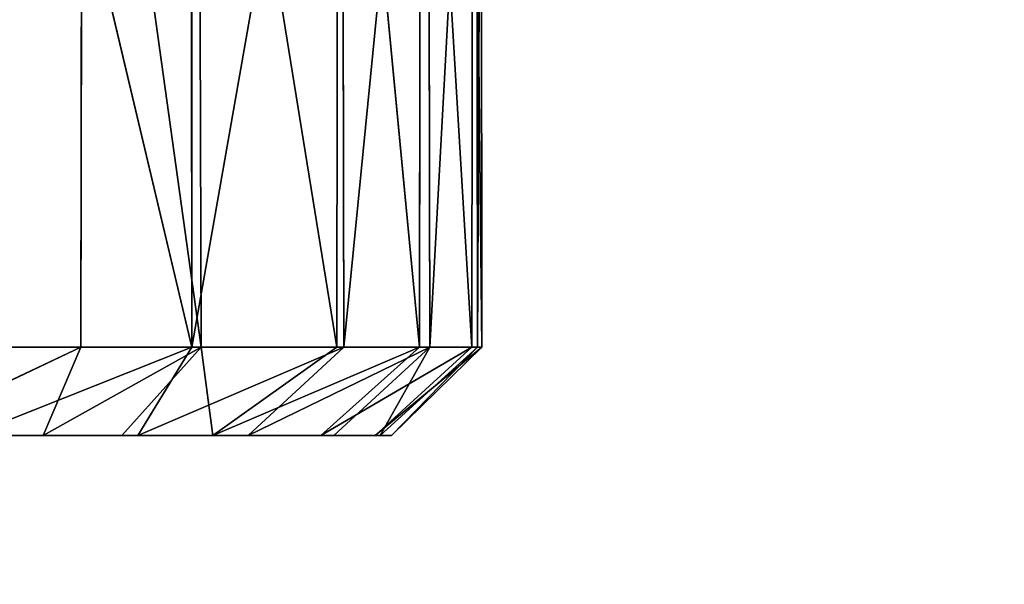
# Model space of a CAD drawing. Extents: x 0 to 35.8, y 0 to 26.7.
# Tile 93 of 227: x 10.8 to 11.655, y 1.057 to 1.548. Entities that reach past the tile are written whole.
import ezdxf

# ---------------------------------------------------------------- set-up
doc = ezdxf.new("R2010")
doc.units = 0
doc.header["$MEASUREMENT"] = 0
doc.layers.get('0').update_dxf_attribs({"color": 13, "linetype": 'CONTINUOUS'})
for name, color, linetype in [('HDS8645C_-_BODY', 252, 'CONTINUOUS'), ('HDS8645C_-_CERAMIC_TOP', 29, 'CONTINUOUS'), ('HEI8056C_-_KNOBS', 252, 'CONTINUOUS')]:
    doc.layers.add(name, color=color, linetype=linetype)

# ---------------------------------------------------------------- blocks, each defined once
blk = doc.blocks.new('HIS8055U_TRADECAD_DXF')
at = {"layer": 'HEI8056C_-_KNOBS', "color": 0}
for p, q in [((-6.95265, -12.1075, 12.28365), (-7.12875, -11.3643, 12.12505)), ((-6.95265, -12.1075, 12.28365), (-7.12875, -11.3643, 12.12505)), ((-7.04775, -11.3644, 13.71575), (-7.04895, -12.1075, 13.71675)), ((-7.04775, -11.3644, 13.71575), (-7.04895, -12.1075, 13.71675)), ((-7.04775, -11.3644, 13.71575), (-6.94455, -12.1075, 13.61695)), ((-7.04775, -11.3644, 13.71575), (-6.94455, -12.1075, 13.61695)), ((-6.95265, -12.1075, 12.28365), (-6.95285, -11.3643, 12.27845)), ((-6.95265, -12.1075, 12.28365), (-6.95285, -11.3643, 12.27845)), ((-6.82215, -11.3644, 12.46685), (-6.95265, -12.1075, 12.28365)), ((-6.82215, -11.3644, 12.46685), (-6.95265, -12.1075, 12.28365)), ((-6.94665, -11.3644, 13.61975), (-6.82665, -12.1075, 13.45525)), ((-6.94455, -12.1075, 13.61695), (-6.94665, -11.3644, 13.61975)), ((-6.94665, -11.3644, 13.61975), (-6.82665, -12.1075, 13.45525)), ((-6.94455, -12.1075, 13.61695), (-6.94665, -11.3644, 13.61975)), ((-6.82575, -11.3643, 13.45585), (-6.82665, -12.1075, 13.45525)), ((-6.82575, -11.3643, 13.45585), (-6.82665, -12.1075, 13.45525)), ((-6.82575, -11.3643, 13.45585), (-6.75495, -12.1075, 13.29335)), ((-6.82575, -11.3643, 13.45585), (-6.75495, -12.1075, 13.29335)), ((-6.82215, -11.3644, 12.46685), (-6.82065, -12.1075, 12.46615)), ((-6.82215, -11.3644, 12.46685), (-6.82065, -12.1075, 12.46615)), ((-6.74745, -11.3643, 12.65455), (-6.82065, -12.1075, 12.46615)), ((-6.74745, -11.3643, 12.65455), (-6.82065, -12.1075, 12.46615)), ((-6.75495, -12.1075, 13.29335), (-6.75405, -11.3643, 13.29265)), ((-6.75495, -12.1075, 13.29335), (-6.75405, -11.3643, 13.29265)), ((-6.75405, -11.3643, 13.29265), (-6.70935, -12.1075, 13.13555)), ((-6.75405, -11.3643, 13.29265), (-6.70935, -12.1075, 13.13555)), ((-6.74745, -11.3643, 12.65455), (-6.74585, -12.1075, 12.65505)), ((-6.74745, -11.3643, 12.65455), (-6.74585, -12.1075, 12.65505)), ((-6.70545, -11.3643, 12.83105), (-6.74585, -12.1075, 12.65505)), ((-6.70545, -11.3643, 12.83105), (-6.74585, -12.1075, 12.65505)), ((-6.70845, -11.3643, 13.13355), (-6.70935, -12.1075, 13.13555)), ((-6.70845, -11.3643, 13.13355), (-6.70935, -12.1075, 13.13555)), ((-6.70845, -11.3643, 13.13355), (-6.70085, -12.1075, 12.97735)), ((-6.70845, -11.3643, 13.13355), (-6.70085, -12.1075, 12.97735)), ((-6.70445, -12.1075, 12.83195), (-6.70545, -11.3643, 12.83105)), ((-6.70445, -12.1075, 12.83195), (-6.70545, -11.3643, 12.83105)), ((-6.70135, -11.3643, 12.97605), (-6.70445, -12.1075, 12.83195)), ((-6.70135, -11.3643, 12.97605), (-6.70445, -12.1075, 12.83195)), ((-6.70135, -11.3643, 12.97605), (-6.70085, -12.1075, 12.97735)), ((-6.70135, -11.3643, 12.97605), (-6.70085, -12.1075, 12.97735)), ((-7.21145, -12.1842, 13.73385), (-7.04895, -12.1075, 13.71675)), ((-7.21145, -12.1842, 13.73385), (-7.04895, -12.1075, 13.71675)), ((-7.04895, -12.1075, 13.71675), (-7.20615, -12.1075, 13.82935)), ((-7.04895, -12.1075, 13.71675), (-7.20615, -12.1075, 13.82935)), ((-7.14555, -12.1842, 12.21095), (-6.95265, -12.1075, 12.28365)), ((-7.14555, -12.1842, 12.21095), (-6.95265, -12.1075, 12.28365)), ((-7.12885, -12.1075, 12.12615), (-6.95265, -12.1075, 12.28365)), ((-7.12885, -12.1075, 12.12615), (-6.95265, -12.1075, 12.28365)), ((-7.08155, -12.1842, 13.62205), (-6.94455, -12.1075, 13.61695)), ((-7.08155, -12.1842, 13.62205), (-6.94455, -12.1075, 13.61695)), ((-7.08155, -12.1842, 13.62205), (-7.04895, -12.1075, 13.71675)), ((-7.08155, -12.1842, 13.62205), (-7.04895, -12.1075, 13.71675)), ((-6.94455, -12.1075, 13.61695), (-7.04895, -12.1075, 13.71675)), ((-6.94455, -12.1075, 13.61695), (-7.04895, -12.1075, 13.71675)), ((-6.94455, -12.1075, 13.61695), (-7.01345, -12.1842, 13.55665)), ((-6.94455, -12.1075, 13.61695), (-7.01345, -12.1842, 13.55665)), ((-6.95265, -12.1075, 12.28365), (-6.99945, -12.1842, 12.34965)), ((-6.99945, -12.1842, 12.34965), (-6.82065, -12.1075, 12.46615)), ((-6.99945, -12.1842, 12.34965), (-6.82065, -12.1075, 12.46615)), ((-6.95265, -12.1075, 12.28365), (-6.99945, -12.1842, 12.34965)), ((-6.82065, -12.1075, 12.46615), (-6.95265, -12.1075, 12.28365)), ((-6.82065, -12.1075, 12.46615), (-6.95265, -12.1075, 12.28365)), ((-6.82665, -12.1075, 13.45525), (-6.94455, -12.1075, 13.61695)), ((-6.82665, -12.1075, 13.45525), (-6.94455, -12.1075, 13.61695)), ((-6.93435, -12.1842, 13.45585), (-6.94455, -12.1075, 13.61695)), ((-6.93435, -12.1842, 13.45585), (-6.94455, -12.1075, 13.61695)), ((-6.82665, -12.1075, 13.45525), (-6.93435, -12.1842, 13.45585)), ((-6.93435, -12.1842, 13.45585), (-6.75495, -12.1075, 13.29335)), ((-6.82665, -12.1075, 13.45525), (-6.93435, -12.1842, 13.45585)), ((-6.93435, -12.1842, 13.45585), (-6.75495, -12.1075, 13.29335)), ((-6.90355, -12.1842, 12.48955), (-6.82065, -12.1075, 12.46615)), ((-6.90355, -12.1842, 12.48955), (-6.82065, -12.1075, 12.46615)), ((-6.90355, -12.1842, 12.48955), (-6.74585, -12.1075, 12.65505)), ((-6.90355, -12.1842, 12.48955), (-6.74585, -12.1075, 12.65505)), ((-6.84065, -12.1842, 13.27565), (-6.70935, -12.1075, 13.13555)), ((-6.84065, -12.1842, 13.27565), (-6.70935, -12.1075, 13.13555)), ((-6.84065, -12.1842, 13.27565), (-6.75495, -12.1075, 13.29335)), ((-6.84065, -12.1842, 13.27565), (-6.75495, -12.1075, 13.29335)), ((-6.74585, -12.1075, 12.65505), (-6.82935, -12.1842, 12.64065)), ((-6.74585, -12.1075, 12.65505), (-6.82935, -12.1842, 12.64065)), ((-6.75495, -12.1075, 13.29335), (-6.82665, -12.1075, 13.45525)), ((-6.75495, -12.1075, 13.29335), (-6.82665, -12.1075, 13.45525)), ((-6.82065, -12.1075, 12.46615), (-6.74585, -12.1075, 12.65505)), ((-6.82065, -12.1075, 12.46615), (-6.74585, -12.1075, 12.65505)), ((-6.70935, -12.1075, 13.13555), (-6.79325, -12.1842, 13.10305)), ((-6.79325, -12.1842, 13.10305), (-6.70085, -12.1075, 12.97735)), ((-6.79325, -12.1842, 13.10305), (-6.70085, -12.1075, 12.97735)), ((-6.70935, -12.1075, 13.13555), (-6.79325, -12.1842, 13.10305)), ((-6.78915, -12.1842, 12.80435), (-6.74585, -12.1075, 12.65505)), ((-6.78915, -12.1842, 12.80435), (-6.74585, -12.1075, 12.65505)), ((-6.78915, -12.1842, 12.80435), (-6.70445, -12.1075, 12.83195)), ((-6.78915, -12.1842, 12.80435), (-6.70445, -12.1075, 12.83195)), ((-6.77915, -12.1842, 12.95255), (-6.70445, -12.1075, 12.83195)), ((-6.77915, -12.1842, 12.95255), (-6.70445, -12.1075, 12.83195)), ((-6.77915, -12.1842, 12.95255), (-6.70085, -12.1075, 12.97735)), ((-6.77915, -12.1842, 12.95255), (-6.70085, -12.1075, 12.97735)), ((-6.70935, -12.1075, 13.13555), (-6.75495, -12.1075, 13.29335)), ((-6.70935, -12.1075, 13.13555), (-6.75495, -12.1075, 13.29335)), ((-6.74585, -12.1075, 12.65505), (-6.70445, -12.1075, 12.83195)), ((-6.74585, -12.1075, 12.65505), (-6.70445, -12.1075, 12.83195)), ((-6.70085, -12.1075, 12.97735), (-6.70935, -12.1075, 13.13555)), ((-6.70085, -12.1075, 12.97735), (-6.70935, -12.1075, 13.13555)), ((-6.70445, -12.1075, 12.83195), (-6.70085, -12.1075, 12.97735)), ((-6.70445, -12.1075, 12.83195), (-6.70085, -12.1075, 12.97735)), ((-7.22335, -12.1842, 13.47715), (-7.07545, -12.1842, 13.45665)), ((-7.22335, -12.1842, 13.47715), (-7.07545, -12.1842, 13.45665)), ((-7.21755, -12.1842, 13.02535), (-6.98835, -12.1842, 13.06575)), ((-7.21755, -12.1842, 13.02535), (-6.98835, -12.1842, 13.06575)), ((-7.00345, -12.1842, 13.25635), (-7.21735, -12.1842, 13.24115)), ((-7.00345, -12.1842, 13.25635), (-7.21735, -12.1842, 13.24115)), ((-7.21145, -12.1842, 13.73385), (-7.08155, -12.1842, 13.62205)), ((-7.21145, -12.1842, 13.73385), (-7.08155, -12.1842, 13.62205)), ((-6.97735, -12.1842, 12.88175), (-7.20415, -12.1842, 12.80765)), ((-6.97735, -12.1842, 12.88175), (-7.20415, -12.1842, 12.80765)), ((-6.98685, -12.1842, 12.70735), (-7.19215, -12.1842, 12.60615)), ((-6.98685, -12.1842, 12.70735), (-7.19215, -12.1842, 12.60615)), ((-7.17685, -12.1842, 12.40335), (-7.01395, -12.1842, 12.52085)), ((-7.17685, -12.1842, 12.40335), (-7.01395, -12.1842, 12.52085)), ((-6.99945, -12.1842, 12.34965), (-7.14555, -12.1842, 12.21095)), ((-6.99945, -12.1842, 12.34965), (-7.14555, -12.1842, 12.21095)), ((-7.07545, -12.1842, 13.45665), (-7.08155, -12.1842, 13.62205)), ((-7.08155, -12.1842, 13.62205), (-7.01345, -12.1842, 13.55665)), ((-7.07545, -12.1842, 13.45665), (-7.08155, -12.1842, 13.62205)), ((-7.08155, -12.1842, 13.62205), (-7.01345, -12.1842, 13.55665)), ((-7.07545, -12.1842, 13.45665), (-7.00345, -12.1842, 13.25635)), ((-6.93435, -12.1842, 13.45585), (-7.07545, -12.1842, 13.45665)), ((-6.93435, -12.1842, 13.45585), (-7.07545, -12.1842, 13.45665)), ((-7.07545, -12.1842, 13.45665), (-7.00345, -12.1842, 13.25635)), ((-7.01395, -12.1842, 12.52085), (-6.99945, -12.1842, 12.34965)), ((-7.01395, -12.1842, 12.52085), (-6.82935, -12.1842, 12.64065)), ((-7.01395, -12.1842, 12.52085), (-6.99945, -12.1842, 12.34965)), ((-7.01395, -12.1842, 12.52085), (-6.82935, -12.1842, 12.64065)), ((-7.01395, -12.1842, 12.52085), (-6.98685, -12.1842, 12.70735)), ((-7.01395, -12.1842, 12.52085), (-6.98685, -12.1842, 12.70735)), ((-7.01345, -12.1842, 13.55665), (-6.93435, -12.1842, 13.45585)), ((-7.01345, -12.1842, 13.55665), (-6.93435, -12.1842, 13.45585)), ((-6.84065, -12.1842, 13.27565), (-7.00345, -12.1842, 13.25635)), ((-6.84065, -12.1842, 13.27565), (-7.00345, -12.1842, 13.25635)), ((-6.98835, -12.1842, 13.06575), (-7.00345, -12.1842, 13.25635)), ((-6.98835, -12.1842, 13.06575), (-7.00345, -12.1842, 13.25635)), ((-6.90355, -12.1842, 12.48955), (-6.99945, -12.1842, 12.34965)), ((-6.90355, -12.1842, 12.48955), (-6.99945, -12.1842, 12.34965)), ((-6.98835, -12.1842, 13.06575), (-6.97735, -12.1842, 12.88175)), ((-6.98835, -12.1842, 13.06575), (-6.79325, -12.1842, 13.10305)), ((-6.98835, -12.1842, 13.06575), (-6.97735, -12.1842, 12.88175)), ((-6.98835, -12.1842, 13.06575), (-6.79325, -12.1842, 13.10305)), ((-6.97735, -12.1842, 12.88175), (-6.98685, -12.1842, 12.70735)), ((-6.78915, -12.1842, 12.80435), (-6.98685, -12.1842, 12.70735)), ((-6.97735, -12.1842, 12.88175), (-6.98685, -12.1842, 12.70735)), ((-6.78915, -12.1842, 12.80435), (-6.98685, -12.1842, 12.70735)), ((-6.77915, -12.1842, 12.95255), (-6.97735, -12.1842, 12.88175)), ((-6.77915, -12.1842, 12.95255), (-6.97735, -12.1842, 12.88175)), ((-6.93435, -12.1842, 13.45585), (-6.84065, -12.1842, 13.27565)), ((-6.93435, -12.1842, 13.45585), (-6.84065, -12.1842, 13.27565)), ((-6.82935, -12.1842, 12.64065), (-6.90355, -12.1842, 12.48955)), ((-6.82935, -12.1842, 12.64065), (-6.90355, -12.1842, 12.48955)), ((-6.84065, -12.1842, 13.27565), (-6.79325, -12.1842, 13.10305)), ((-6.84065, -12.1842, 13.27565), (-6.79325, -12.1842, 13.10305)), ((-6.82935, -12.1842, 12.64065), (-6.78915, -12.1842, 12.80435)), ((-6.82935, -12.1842, 12.64065), (-6.78915, -12.1842, 12.80435)), ((-6.79325, -12.1842, 13.10305), (-6.77915, -12.1842, 12.95255)), ((-6.79325, -12.1842, 13.10305), (-6.77915, -12.1842, 12.95255)), ((-6.77915, -12.1842, 12.95255), (-6.78915, -12.1842, 12.80435)), ((-6.77915, -12.1842, 12.95255), (-6.78915, -12.1842, 12.80435))]:
    blk.add_line(p, q, dxfattribs=at)
at = {"layer": 'HDS8645C_-_BODY', "color": 0}
mesh = blk.add_polyface(dxfattribs=at)
corners = [(17.88175, -12.8447, 15.51895), (-17.90215, -11.211, 15.51895), (-17.90215, -12.8447, 15.51895), (17.88175, -11.211, 15.51895)]
mesh.append_faces([[corners[k] for k in face] for face in [(0, 1, 2), (1, 0, 3)]], dxfattribs={"vtx0": -1, "color": 0})
at = {"layer": 'HDS8645C_-_CERAMIC_TOP', "color": 0}
mesh = blk.add_polyface(dxfattribs=at)
corners = [(17.83165, 10.6876, 17.27015), (-17.76255, -12.6526, 17.27015), (-17.76255, 10.6876, 17.27015), (17.83165, -12.6526, 17.27015)]
mesh.append_faces([[corners[k] for k in face] for face in [(0, 1, 2), (1, 0, 3)]], dxfattribs={"vtx0": -1, "color": 0})
at = {"layer": 'HEI8056C_-_KNOBS', "color": 0}
mesh = blk.add_polyface(dxfattribs=at)
corners = [(-7.04775, -11.3644, 13.71575), (-7.20615, -12.1075, 13.82935), (-7.20715, -11.3644, 13.82785)]
mesh.append_faces([[corners[k] for k in face] for face in [(0, 1, 2)]], dxfattribs={"color": 0})
mesh = blk.add_polyface(dxfattribs=at)
corners = [(-7.04775, -11.3644, 13.71575), (-7.04895, -12.1075, 13.71675), (-7.20615, -12.1075, 13.82935)]
mesh.append_faces([[corners[k] for k in face] for face in [(0, 1, 2)]], dxfattribs={"color": 0})
mesh = blk.add_polyface(dxfattribs=at)
corners = [(-6.95265, -12.1075, 12.28365), (-7.12875, -11.3643, 12.12505), (-7.12885, -12.1075, 12.12615)]
mesh.append_faces([[corners[k] for k in face] for face in [(0, 1, 2)]], dxfattribs={"color": 0})
mesh = blk.add_polyface(dxfattribs=at)
corners = [(-6.95265, -12.1075, 12.28365), (-6.95285, -11.3643, 12.27845), (-7.12875, -11.3643, 12.12505)]
mesh.append_faces([[corners[k] for k in face] for face in [(0, 1, 2)]], dxfattribs={"color": 0})
mesh = blk.add_polyface(dxfattribs=at)
corners = [(-6.94455, -12.1075, 13.61695), (-7.04895, -12.1075, 13.71675), (-7.04775, -11.3644, 13.71575)]
mesh.append_faces([[corners[k] for k in face] for face in [(0, 1, 2)]], dxfattribs={"color": 0})
mesh = blk.add_polyface(dxfattribs=at)
corners = [(-6.94455, -12.1075, 13.61695), (-7.04775, -11.3644, 13.71575), (-6.94665, -11.3644, 13.61975)]
mesh.append_faces([[corners[k] for k in face] for face in [(0, 1, 2)]], dxfattribs={"color": 0})
mesh = blk.add_polyface(dxfattribs=at)
corners = [(-6.95285, -11.3643, 12.27845), (-6.95265, -12.1075, 12.28365), (-6.82215, -11.3644, 12.46685)]
mesh.append_faces([[corners[k] for k in face] for face in [(0, 1, 2)]], dxfattribs={"color": 0})
mesh = blk.add_polyface(dxfattribs=at)
corners = [(-6.82215, -11.3644, 12.46685), (-6.95265, -12.1075, 12.28365), (-6.82065, -12.1075, 12.46615)]
mesh.append_faces([[corners[k] for k in face] for face in [(0, 1, 2)]], dxfattribs={"color": 0})
mesh = blk.add_polyface(dxfattribs=at)
corners = [(-6.82575, -11.3643, 13.45585), (-6.82665, -12.1075, 13.45525), (-6.94665, -11.3644, 13.61975)]
mesh.append_faces([[corners[k] for k in face] for face in [(0, 1, 2)]], dxfattribs={"color": 0})
mesh = blk.add_polyface(dxfattribs=at)
corners = [(-6.94665, -11.3644, 13.61975), (-6.82665, -12.1075, 13.45525), (-6.94455, -12.1075, 13.61695)]
mesh.append_faces([[corners[k] for k in face] for face in [(0, 1, 2)]], dxfattribs={"color": 0})
mesh = blk.add_polyface(dxfattribs=at)
corners = [(-6.82575, -11.3643, 13.45585), (-6.75495, -12.1075, 13.29335), (-6.82665, -12.1075, 13.45525)]
mesh.append_faces([[corners[k] for k in face] for face in [(0, 1, 2)]], dxfattribs={"color": 0})
mesh = blk.add_polyface(dxfattribs=at)
corners = [(-6.75405, -11.3643, 13.29265), (-6.75495, -12.1075, 13.29335), (-6.82575, -11.3643, 13.45585)]
mesh.append_faces([[corners[k] for k in face] for face in [(0, 1, 2)]], dxfattribs={"color": 0})
mesh = blk.add_polyface(dxfattribs=at)
corners = [(-6.74745, -11.3643, 12.65455), (-6.82215, -11.3644, 12.46685), (-6.82065, -12.1075, 12.46615)]
mesh.append_faces([[corners[k] for k in face] for face in [(0, 1, 2)]], dxfattribs={"color": 0})
mesh = blk.add_polyface(dxfattribs=at)
corners = [(-6.74745, -11.3643, 12.65455), (-6.82065, -12.1075, 12.46615), (-6.74585, -12.1075, 12.65505)]
mesh.append_faces([[corners[k] for k in face] for face in [(0, 1, 2)]], dxfattribs={"color": 0})
mesh = blk.add_polyface(dxfattribs=at)
corners = [(-6.75405, -11.3643, 13.29265), (-6.70935, -12.1075, 13.13555), (-6.75495, -12.1075, 13.29335)]
mesh.append_faces([[corners[k] for k in face] for face in [(0, 1, 2)]], dxfattribs={"color": 0})
mesh = blk.add_polyface(dxfattribs=at)
corners = [(-6.70845, -11.3643, 13.13355), (-6.70935, -12.1075, 13.13555), (-6.75405, -11.3643, 13.29265)]
mesh.append_faces([[corners[k] for k in face] for face in [(0, 1, 2)]], dxfattribs={"color": 0})
mesh = blk.add_polyface(dxfattribs=at)
corners = [(-6.74745, -11.3643, 12.65455), (-6.74585, -12.1075, 12.65505), (-6.70545, -11.3643, 12.83105)]
mesh.append_faces([[corners[k] for k in face] for face in [(0, 1, 2)]], dxfattribs={"color": 0})
mesh = blk.add_polyface(dxfattribs=at)
corners = [(-6.70545, -11.3643, 12.83105), (-6.74585, -12.1075, 12.65505), (-6.70445, -12.1075, 12.83195)]
mesh.append_faces([[corners[k] for k in face] for face in [(0, 1, 2)]], dxfattribs={"color": 0})
mesh = blk.add_polyface(dxfattribs=at)
corners = [(-6.70845, -11.3643, 13.13355), (-6.70085, -12.1075, 12.97735), (-6.70935, -12.1075, 13.13555)]
mesh.append_faces([[corners[k] for k in face] for face in [(0, 1, 2)]], dxfattribs={"color": 0})
mesh = blk.add_polyface(dxfattribs=at)
corners = [(-6.70135, -11.3643, 12.97605), (-6.70085, -12.1075, 12.97735), (-6.70845, -11.3643, 13.13355)]
mesh.append_faces([[corners[k] for k in face] for face in [(0, 1, 2)]], dxfattribs={"color": 0})
mesh = blk.add_polyface(dxfattribs=at)
corners = [(-6.70545, -11.3643, 12.83105), (-6.70445, -12.1075, 12.83195), (-6.70135, -11.3643, 12.97605)]
mesh.append_faces([[corners[k] for k in face] for face in [(0, 1, 2)]], dxfattribs={"color": 0})
mesh = blk.add_polyface(dxfattribs=at)
corners = [(-6.70135, -11.3643, 12.97605), (-6.70445, -12.1075, 12.83195), (-6.70085, -12.1075, 12.97735)]
mesh.append_faces([[corners[k] for k in face] for face in [(0, 1, 2)]], dxfattribs={"color": 0})
mesh = blk.add_polyface(dxfattribs=at)
corners = [(-7.21145, -12.1842, 13.73385), (-7.04895, -12.1075, 13.71675), (-7.08155, -12.1842, 13.62205)]
mesh.append_faces([[corners[k] for k in face] for face in [(0, 1, 2)]], dxfattribs={"color": 0})
mesh = blk.add_polyface(dxfattribs=at)
corners = [(-7.20615, -12.1075, 13.82935), (-7.04895, -12.1075, 13.71675), (-7.21145, -12.1842, 13.73385)]
mesh.append_faces([[corners[k] for k in face] for face in [(0, 1, 2)]], dxfattribs={"color": 0})
mesh = blk.add_polyface(dxfattribs=at)
corners = [(-6.95265, -12.1075, 12.28365), (-7.12885, -12.1075, 12.12615), (-7.14555, -12.1842, 12.21095)]
mesh.append_faces([[corners[k] for k in face] for face in [(0, 1, 2)]], dxfattribs={"color": 0})
mesh = blk.add_polyface(dxfattribs=at)
corners = [(-6.99945, -12.1842, 12.34965), (-6.95265, -12.1075, 12.28365), (-7.14555, -12.1842, 12.21095)]
mesh.append_faces([[corners[k] for k in face] for face in [(0, 1, 2)]], dxfattribs={"color": 0})
mesh = blk.add_polyface(dxfattribs=at)
corners = [(-7.08155, -12.1842, 13.62205), (-6.94455, -12.1075, 13.61695), (-7.01345, -12.1842, 13.55665)]
mesh.append_faces([[corners[k] for k in face] for face in [(0, 1, 2)]], dxfattribs={"color": 0})
mesh = blk.add_polyface(dxfattribs=at)
corners = [(-7.04895, -12.1075, 13.71675), (-6.94455, -12.1075, 13.61695), (-7.08155, -12.1842, 13.62205)]
mesh.append_faces([[corners[k] for k in face] for face in [(0, 1, 2)]], dxfattribs={"color": 0})
mesh = blk.add_polyface(dxfattribs=at)
corners = [(-6.94455, -12.1075, 13.61695), (-6.93435, -12.1842, 13.45585), (-7.01345, -12.1842, 13.55665)]
mesh.append_faces([[corners[k] for k in face] for face in [(0, 1, 2)]], dxfattribs={"color": 0})
mesh = blk.add_polyface(dxfattribs=at)
corners = [(-6.82065, -12.1075, 12.46615), (-6.95265, -12.1075, 12.28365), (-6.99945, -12.1842, 12.34965)]
mesh.append_faces([[corners[k] for k in face] for face in [(0, 1, 2)]], dxfattribs={"color": 0})
mesh = blk.add_polyface(dxfattribs=at)
corners = [(-6.90355, -12.1842, 12.48955), (-6.82065, -12.1075, 12.46615), (-6.99945, -12.1842, 12.34965)]
mesh.append_faces([[corners[k] for k in face] for face in [(0, 1, 2)]], dxfattribs={"color": 0})
mesh = blk.add_polyface(dxfattribs=at)
corners = [(-6.94455, -12.1075, 13.61695), (-6.82665, -12.1075, 13.45525), (-6.93435, -12.1842, 13.45585)]
mesh.append_faces([[corners[k] for k in face] for face in [(0, 1, 2)]], dxfattribs={"color": 0})
mesh = blk.add_polyface(dxfattribs=at)
corners = [(-6.93435, -12.1842, 13.45585), (-6.75495, -12.1075, 13.29335), (-6.84065, -12.1842, 13.27565)]
mesh.append_faces([[corners[k] for k in face] for face in [(0, 1, 2)]], dxfattribs={"color": 0})
mesh = blk.add_polyface(dxfattribs=at)
corners = [(-6.93435, -12.1842, 13.45585), (-6.82665, -12.1075, 13.45525), (-6.75495, -12.1075, 13.29335)]
mesh.append_faces([[corners[k] for k in face] for face in [(0, 1, 2)]], dxfattribs={"color": 0})
mesh = blk.add_polyface(dxfattribs=at)
corners = [(-6.74585, -12.1075, 12.65505), (-6.82065, -12.1075, 12.46615), (-6.90355, -12.1842, 12.48955)]
mesh.append_faces([[corners[k] for k in face] for face in [(0, 1, 2)]], dxfattribs={"color": 0})
mesh = blk.add_polyface(dxfattribs=at)
corners = [(-6.74585, -12.1075, 12.65505), (-6.90355, -12.1842, 12.48955), (-6.82935, -12.1842, 12.64065)]
mesh.append_faces([[corners[k] for k in face] for face in [(0, 1, 2)]], dxfattribs={"color": 0})
mesh = blk.add_polyface(dxfattribs=at)
corners = [(-6.84065, -12.1842, 13.27565), (-6.70935, -12.1075, 13.13555), (-6.79325, -12.1842, 13.10305)]
mesh.append_faces([[corners[k] for k in face] for face in [(0, 1, 2)]], dxfattribs={"color": 0})
mesh = blk.add_polyface(dxfattribs=at)
corners = [(-6.75495, -12.1075, 13.29335), (-6.70935, -12.1075, 13.13555), (-6.84065, -12.1842, 13.27565)]
mesh.append_faces([[corners[k] for k in face] for face in [(0, 1, 2)]], dxfattribs={"color": 0})
mesh = blk.add_polyface(dxfattribs=at)
corners = [(-6.78915, -12.1842, 12.80435), (-6.74585, -12.1075, 12.65505), (-6.82935, -12.1842, 12.64065)]
mesh.append_faces([[corners[k] for k in face] for face in [(0, 1, 2)]], dxfattribs={"color": 0})
mesh = blk.add_polyface(dxfattribs=at)
corners = [(-6.79325, -12.1842, 13.10305), (-6.70085, -12.1075, 12.97735), (-6.77915, -12.1842, 12.95255)]
mesh.append_faces([[corners[k] for k in face] for face in [(0, 1, 2)]], dxfattribs={"color": 0})
mesh = blk.add_polyface(dxfattribs=at)
corners = [(-6.70935, -12.1075, 13.13555), (-6.70085, -12.1075, 12.97735), (-6.79325, -12.1842, 13.10305)]
mesh.append_faces([[corners[k] for k in face] for face in [(0, 1, 2)]], dxfattribs={"color": 0})
mesh = blk.add_polyface(dxfattribs=at)
corners = [(-6.70445, -12.1075, 12.83195), (-6.74585, -12.1075, 12.65505), (-6.78915, -12.1842, 12.80435)]
mesh.append_faces([[corners[k] for k in face] for face in [(0, 1, 2)]], dxfattribs={"color": 0})
mesh = blk.add_polyface(dxfattribs=at)
corners = [(-6.77915, -12.1842, 12.95255), (-6.70445, -12.1075, 12.83195), (-6.78915, -12.1842, 12.80435)]
mesh.append_faces([[corners[k] for k in face] for face in [(0, 1, 2)]], dxfattribs={"color": 0})
mesh = blk.add_polyface(dxfattribs=at)
corners = [(-6.70085, -12.1075, 12.97735), (-6.70445, -12.1075, 12.83195), (-6.77915, -12.1842, 12.95255)]
mesh.append_faces([[corners[k] for k in face] for face in [(0, 1, 2)]], dxfattribs={"color": 0})
mesh = blk.add_polyface(dxfattribs=at)
corners = [(-7.22335, -12.1842, 13.47715), (-7.00345, -12.1842, 13.25635), (-7.21735, -12.1842, 13.24115), (-7.07545, -12.1842, 13.45665)]
mesh.append_faces([[corners[k] for k in face] for face in [(0, 1, 2), (1, 0, 3)]], dxfattribs={"vtx0": -1, "color": 0})
mesh = blk.add_polyface(dxfattribs=at)
corners = [(-7.22335, -12.1842, 13.47715), (-7.08155, -12.1842, 13.62205), (-7.07545, -12.1842, 13.45665), (-7.21145, -12.1842, 13.73385)]
mesh.append_faces([[corners[k] for k in face] for face in [(0, 1, 2), (1, 0, 3)]], dxfattribs={"vtx0": -1, "color": 0})
mesh = blk.add_polyface(dxfattribs=at)
corners = [(-7.21755, -12.1842, 13.02535), (-6.97735, -12.1842, 12.88175), (-7.20415, -12.1842, 12.80765), (-6.98835, -12.1842, 13.06575)]
mesh.append_faces([[corners[k] for k in face] for face in [(0, 1, 2), (1, 0, 3)]], dxfattribs={"vtx0": -1, "color": 0})
mesh = blk.add_polyface(dxfattribs=at)
corners = [(-7.21735, -12.1842, 13.24115), (-6.98835, -12.1842, 13.06575), (-7.21755, -12.1842, 13.02535), (-7.00345, -12.1842, 13.25635)]
mesh.append_faces([[corners[k] for k in face] for face in [(0, 1, 2), (1, 0, 3)]], dxfattribs={"vtx0": -1, "color": 0})
mesh = blk.add_polyface(dxfattribs=at)
corners = [(-7.20415, -12.1842, 12.80765), (-6.98685, -12.1842, 12.70735), (-7.19215, -12.1842, 12.60615), (-6.97735, -12.1842, 12.88175)]
mesh.append_faces([[corners[k] for k in face] for face in [(0, 1, 2), (1, 0, 3)]], dxfattribs={"vtx0": -1, "color": 0})
mesh = blk.add_polyface(dxfattribs=at)
corners = [(-7.19215, -12.1842, 12.60615), (-7.01395, -12.1842, 12.52085), (-7.17685, -12.1842, 12.40335), (-6.98685, -12.1842, 12.70735)]
mesh.append_faces([[corners[k] for k in face] for face in [(0, 1, 2), (1, 0, 3)]], dxfattribs={"vtx0": -1, "color": 0})
mesh = blk.add_polyface(dxfattribs=at)
corners = [(-7.17685, -12.1842, 12.40335), (-6.99945, -12.1842, 12.34965), (-7.14555, -12.1842, 12.21095), (-7.01395, -12.1842, 12.52085)]
mesh.append_faces([[corners[k] for k in face] for face in [(0, 1, 2), (1, 0, 3)]], dxfattribs={"vtx0": -1, "color": 0})
mesh = blk.add_polyface(dxfattribs=at)
corners = [(-7.07545, -12.1842, 13.45665), (-7.01345, -12.1842, 13.55665), (-6.93435, -12.1842, 13.45585), (-7.08155, -12.1842, 13.62205)]
mesh.append_faces([[corners[k] for k in face] for face in [(0, 1, 2), (1, 0, 3)]], dxfattribs={"vtx0": -1, "color": 0})
mesh = blk.add_polyface(dxfattribs=at)
corners = [(-7.07545, -12.1842, 13.45665), (-6.84065, -12.1842, 13.27565), (-7.00345, -12.1842, 13.25635), (-6.93435, -12.1842, 13.45585)]
mesh.append_faces([[corners[k] for k in face] for face in [(0, 1, 2), (1, 0, 3)]], dxfattribs={"vtx0": -1, "color": 0})
mesh = blk.add_polyface(dxfattribs=at)
corners = [(-7.01395, -12.1842, 12.52085), (-6.90355, -12.1842, 12.48955), (-6.99945, -12.1842, 12.34965), (-6.82935, -12.1842, 12.64065)]
mesh.append_faces([[corners[k] for k in face] for face in [(0, 1, 2), (1, 0, 3)]], dxfattribs={"vtx0": -1, "color": 0})
mesh = blk.add_polyface(dxfattribs=at)
corners = [(-6.98685, -12.1842, 12.70735), (-6.82935, -12.1842, 12.64065), (-7.01395, -12.1842, 12.52085), (-6.78915, -12.1842, 12.80435)]
mesh.append_faces([[corners[k] for k in face] for face in [(0, 1, 2), (1, 0, 3)]], dxfattribs={"vtx0": -1, "color": 0})
mesh = blk.add_polyface(dxfattribs=at)
corners = [(-7.00345, -12.1842, 13.25635), (-6.79325, -12.1842, 13.10305), (-6.98835, -12.1842, 13.06575), (-6.84065, -12.1842, 13.27565)]
mesh.append_faces([[corners[k] for k in face] for face in [(0, 1, 2), (1, 0, 3)]], dxfattribs={"vtx0": -1, "color": 0})
mesh = blk.add_polyface(dxfattribs=at)
corners = [(-6.98835, -12.1842, 13.06575), (-6.77915, -12.1842, 12.95255), (-6.97735, -12.1842, 12.88175), (-6.79325, -12.1842, 13.10305)]
mesh.append_faces([[corners[k] for k in face] for face in [(0, 1, 2), (1, 0, 3)]], dxfattribs={"vtx0": -1, "color": 0})
mesh = blk.add_polyface(dxfattribs=at)
corners = [(-6.97735, -12.1842, 12.88175), (-6.78915, -12.1842, 12.80435), (-6.98685, -12.1842, 12.70735), (-6.77915, -12.1842, 12.95255)]
mesh.append_faces([[corners[k] for k in face] for face in [(0, 1, 2), (1, 0, 3)]], dxfattribs={"vtx0": -1, "color": 0})
blk = doc.blocks.new('HIS8655C_TRADECAD_DXF')
at = {"color": 0}
blk.add_blockref('HIS8055U_TRADECAD_DXF', (0, 0), dxfattribs=at)
blk = doc.blocks.new('HIS8655C_TRADECAD_DXF0')
at = {"color": 0}
blk.add_blockref('HIS8655C_TRADECAD_DXF', (0, 0), dxfattribs=at)
blk = doc.blocks.new('HIS8655C_TRADECAD_DXF1')
at = {"color": 0}
blk.add_blockref('HIS8655C_TRADECAD_DXF0', (17.90215, 13.3707, 17.53955), dxfattribs=at)

msp = doc.modelspace()

# ---------------------------------------------------------------- block references
at = {"color": 0}
msp.add_blockref('HIS8655C_TRADECAD_DXF1', (0, 0), dxfattribs=at)

doc.saveas('drawing.dxf')
